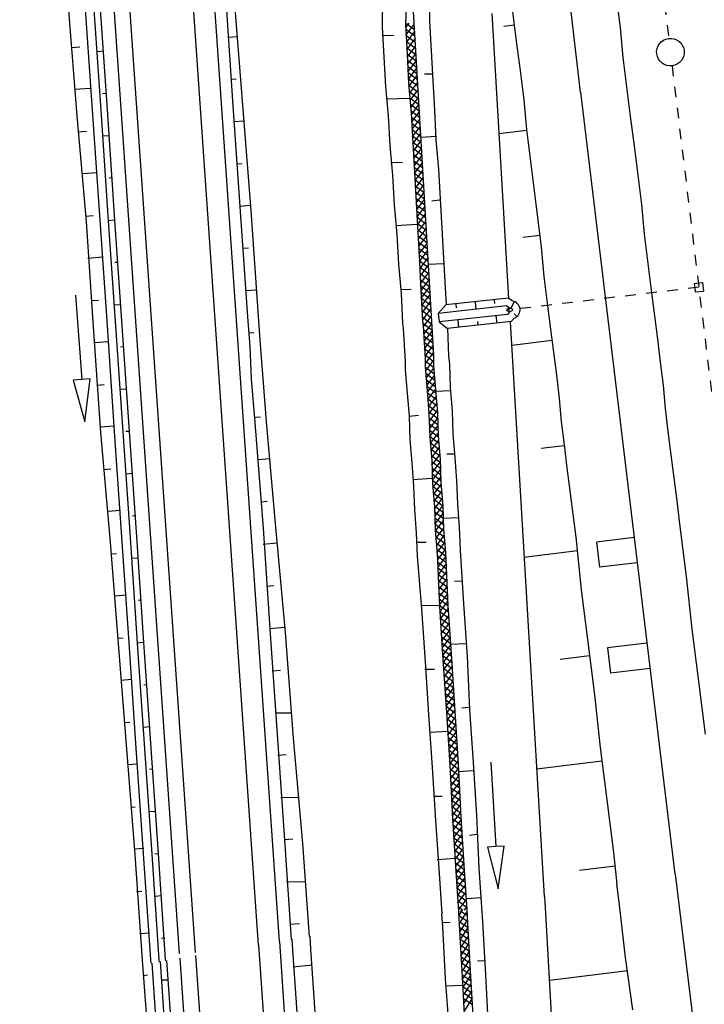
# Model space of a CAD drawing. Extents: x 447693 to 448165, y 439527 to 440695.
# Tile 3 of 88: x 447912 to 447944, y 439557 to 439603. Entities that reach past the tile are written whole.
import ezdxf

# ---------------------------------------------------------------- set-up
doc = ezdxf.new("R2010")
doc.units = 0
doc.header["$LTSCALE"] = 2
doc.header["$MEASUREMENT"] = 0
for name, pattern in [('ACAD_ISO03W100', [0.5, 0.25, -0.25]), ('ACAD_ISO10W100W', [0.5, 0.25, -0.25]), ('AUSGEZOGEN', [0])]:
    doc.linetypes.add(name, pattern=pattern)
doc.layers.get('0').update_dxf_attribs({"linetype": 'AUSGEZOGEN'})
for name, color, linetype in [('DB-Bahnachse', 7, 'CONTINUOUS'), ('DB-Boeschungen', 15, 'CONTINUOUS'), ('DB-Gleisachse', 7, 'CONTINUOUS'), ('DB-GRABEN', 15, 'AUSGEZOGEN'), ('DB-Ingenieurbauwerke', 15, 'CONTINUOUS'), ('DB-Weg-Boeschungen', 15, 'CONTINUOUS'), ('DB-Wegboeschungen', 15, 'CONTINUOUS'), ('DB-Wege', 15, 'CONTINUOUS'), ('FBRTOP', 250, 'AUSGEZOGEN')]:
    doc.layers.add(name, color=color, linetype=linetype)

# ---------------------------------------------------------------- blocks, each defined once
blk = doc.blocks.new('*X392')
at = {"color": 0, "linetype": 'ByBlock'}
for p, q in [((118469, -137044), (118500, -137013)), ((118469, -137362), (118796, -137036)), ((119009, -137465), (118563, -137018)), ((118709, -137440), (119091, -137058)), ((119355, -137493), (118907, -137044)), ((119003, -137464), (119387, -137081)), ((119702, -137521), (119251, -137070)), ((119298, -137488), (119683, -137103)), ((119592, -137512), (119978, -137126)), ((120048, -137549), (119596, -137097)), ((119887, -137536), (120274, -137148)), ((120394, -137577), (119940, -137123)), ((120181, -137559), (120570, -137171)), ((120740, -137604), (120284, -137149)), ((120476, -137583), (120866, -137193)), ((121086, -137632), (120629, -137175)), ((120770, -137607), (121161, -137215)), ((121427, -137655), (120973, -137201)), ((118663, -137437), (118469, -137243)), ((121064, -137631), (121457, -137238)), ((121760, -137670), (121317, -137227)), ((121361, -137652), (121753, -137260)), ((122093, -137685), (121662, -137253)), ((121666, -137666), (122049, -137283)), ((121970, -137679), (122344, -137305)), ((122426, -137700), (122006, -137280)), ((122275, -137693), (122640, -137328)), ((122762, -137718), (122351, -137306)), ((122579, -137707), (122936, -137350)), ((123109, -137746), (122695, -137332)), ((122877, -137727), (123231, -137373)), ((123455, -137774), (123039, -137358)), ((123172, -137751), (123527, -137395)), ((123801, -137802), (123384, -137384)), ((123466, -137775), (123823, -137418)), ((124147, -137830), (123728, -137410)), ((123760, -137798), (124119, -137440)), ((124055, -137822), (124414, -137463)), ((124493, -137858), (124072, -137437)), ((124349, -137846), (124710, -137485)), ((124839, -137885), (124417, -137463)), ((124644, -137870), (125006, -137508)), ((125185, -137913), (124761, -137489)), ((124938, -137893), (125302, -137530)), ((125532, -137941), (125105, -137515)), ((125233, -137917), (125597, -137553)), ((125878, -137969), (125450, -137541)), ((125527, -137941), (125893, -137575)), ((126224, -137997), (125794, -137567)), ((125821, -137965), (126189, -137597)), ((126116, -137989), (126484, -137620)), ((126570, -138025), (126139, -137594)), ((126410, -138012), (126780, -137642)), ((126916, -138053), (126483, -137620)), ((126705, -138036), (127076, -137665)), ((127262, -138081), (126827, -137646)), ((127609, -138109), (127172, -137672)), ((126999, -138060), (127372, -137687)), ((127294, -138084), (127667, -137710)), ((127955, -138137), (127516, -137698)), ((127588, -138107), (127963, -137732)), ((128301, -138165), (127860, -137724)), ((127882, -138131), (128259, -137755)), ((128177, -138155), (128555, -137777)), ((128647, -138193), (128205, -137751)), ((128471, -138179), (128850, -137800)), ((128993, -138221), (128549, -137777)), ((128766, -138203), (129146, -137822)), ((129339, -138249), (128893, -137803)), ((129060, -138226), (129442, -137845)), ((129685, -138277), (129238, -137829)), ((129354, -138250), (129737, -137867)), ((130032, -138305), (129582, -137855)), ((129649, -138274), (130033, -137890)), ((130378, -138333), (129927, -137881)), ((129943, -138298), (130329, -137912)), ((130238, -138321), (130625, -137935)), ((130724, -138361), (130271, -137908)), ((130532, -138345), (130920, -137957)), ((131070, -138389), (130615, -137934)), ((130827, -138369), (131216, -137979)), ((131416, -138417), (130960, -137960)), ((131121, -138393), (131512, -138002)), ((131762, -138444), (131304, -137986)), ((131415, -138416), (131808, -138024)), ((132108, -138472), (131648, -138012)), ((131710, -138440), (132103, -138047)), ((132455, -138500), (131993, -138038)), ((132004, -138464), (132399, -138069)), ((132299, -138488), (132695, -138092)), ((132781, -138509), (132337, -138065)), ((132601, -138504), (132990, -138114)), ((133125, -138534), (132681, -138091)), ((132905, -138518), (133286, -138137)), ((133468, -138559), (133026, -138117)), ((133812, -138585), (133370, -138143)), ((133202, -138540), (133582, -138159)), ((133498, -138561), (133878, -138182)), ((134155, -138610), (133715, -138169)), ((133794, -138583), (134173, -138204)), ((134514, -138651), (134059, -138195)), ((134091, -138605), (134454, -138242)), ((134381, -138633), (134738, -138276)), ((134865, -138683), (134419, -138237)), ((134662, -138670), (135040, -138292)), ((135201, -138701), (134778, -138278)), ((134962, -138688), (135341, -138309)), ((135538, -138720), (135115, -138297)), ((135264, -138705), (135643, -138325)), ((135875, -138738), (135451, -138315)), ((135565, -138721), (135945, -138342)), ((136211, -138757), (135788, -138333)), ((135867, -138738), (136246, -138359)), ((136548, -138775), (136124, -138352)), ((136169, -138754), (136548, -138375)), ((136885, -138794), (136461, -138370)), ((136470, -138771), (136850, -138392)), ((136772, -138787), (137140, -138419)), ((137238, -138829), (136798, -138389)), ((137066, -138812), (137430, -138448)), ((137592, -138865), (137147, -138420)), ((137355, -138841), (137719, -138477)), ((137946, -138900), (137501, -138455)), ((137644, -138870), (138009, -138505)), ((138284, -138920), (137854, -138491)), ((137933, -138899), (138311, -138522)), ((138620, -138939), (138197, -138515)), ((138233, -138917), (138612, -138538)), ((138957, -138957), (138534, -138534)), ((138535, -138934), (138914, -138555)), ((138836, -138950), (139210, -138577)), ((139305, -138986), (138870, -138552)), ((139136, -138970), (139499, -138606)), ((139658, -139022), (139213, -138577)), ((140012, -139057), (139567, -138612)), ((139425, -138999), (139789, -138635)), ((139714, -139028), (140078, -138664)), ((140357, -139084), (139921, -138648)), ((140003, -139057), (140375, -138685)), ((140693, -139102), (140270, -138679)), ((140297, -139081), (140677, -138701)), ((140599, -139097), (140978, -138718)), ((141030, -139121), (140606, -138697)), ((140901, -139114), (141280, -138734)), ((141371, -139144), (140943, -138716)), ((141202, -139130), (141569, -138763)), ((141725, -139179), (141280, -138734)), ((141495, -139156), (141859, -138792)), ((142078, -139215), (141633, -138770)), ((141784, -139185), (142148, -138821)), ((142429, -139247), (141987, -138805)), ((142073, -139214), (142439, -138848)), ((142766, -139266), (142341, -138840)), ((142362, -139243), (142741, -138864)), ((142663, -139260), (143043, -138881)), ((143102, -139284), (142679, -138861)), ((142965, -139277), (143345, -138897)), ((143439, -139303), (143016, -138879)), ((143267, -139293), (143641, -138919)), ((143787, -139332), (143352, -138898)), ((143565, -139313), (143933, -138945)), ((144137, -139364), (143697, -138924)), ((143858, -139339), (144225, -138971)), ((144486, -139395), (144046, -138955)), ((144150, -139365), (144517, -138997)), ((144835, -139426), (144396, -138986)), ((144442, -139391), (144809, -139023)), ((144734, -139417), (145101, -139050)), ((145185, -139457), (144745, -139018)), ((145026, -139443), (145393, -139076)), ((145534, -139488), (145095, -139049)), ((145884, -139520), (145444, -139080)), ((145318, -139469), (145686, -139102)), ((145610, -139495), (145978, -139128)), ((146227, -139545), (145793, -139111)), ((145902, -139521), (146275, -139148)), ((146569, -139569), (146139, -139139)), ((146199, -139543), (146573, -139169)), ((146911, -139593), (146481, -139163)), ((146496, -139564), (146870, -139190)), ((146794, -139585), (147168, -139210)), ((147253, -139616), (146823, -139186)), ((147091, -139605), (147466, -139231)), ((147595, -139640), (147165, -139210)), ((147389, -139626), (147763, -139251)), ((147937, -139664), (147507, -139234)), ((147686, -139646), (148061, -139272)), ((148279, -139687), (147849, -139257)), ((147984, -139667), (148358, -139293)), ((148621, -139711), (148191, -139281)), ((148282, -139688), (148656, -139313)), ((148963, -139735), (148533, -139305)), ((148579, -139708), (148953, -139334)), ((149305, -139759), (148874, -139329)), ((148877, -139729), (149251, -139355)), ((149174, -139750), (149549, -139375)), ((149646, -139782), (149216, -139352)), ((149472, -139770), (149846, -139396)), ((149988, -139806), (149558, -139376)), ((149769, -139791), (150144, -139416)), ((150330, -139830), (149900, -139400)), ((150067, -139811), (150441, -139437)), ((150672, -139853), (150242, -139423)), ((150365, -139832), (150739, -139458)), ((151014, -139877), (150584, -139447)), ((150662, -139853), (151036, -139478)), ((151356, -139901), (150926, -139471)), ((150960, -139873), (151334, -139499)), ((151257, -139894), (151632, -139520)), ((151698, -139924), (151268, -139494)), ((151555, -139915), (151929, -139540)), ((152040, -139948), (151610, -139518)), ((152382, -139972), (151951, -139542)), ((151852, -139935), (152227, -139561)), ((152150, -139956), (152524, -139581)), ((152723, -139996), (152293, -139565)), ((152448, -139976), (152822, -139602)), ((153065, -140019), (152635, -139589)), ((152745, -139997), (153119, -139623)), ((153407, -140043), (152977, -139613)), ((153043, -140018), (153417, -139643)), ((153755, -140073), (153319, -139637)), ((153340, -140038), (153710, -139668)), ((153635, -140062), (154002, -139695)), ((154105, -140104), (153665, -139664)), ((153927, -140088), (154294, -139721)), ((154454, -140135), (154015, -139696)), ((154219, -140114), (154586, -139747)), ((154804, -140166), (154364, -139727)), ((154511, -140140), (154879, -139773)), ((155153, -140198), (154713, -139758)), ((154803, -140166), (155171, -139799)), ((155502, -140229), (155063, -139789)), ((155095, -140192), (155463, -139825)), ((155387, -140219), (155755, -139851)), ((155852, -140260), (155412, -139820)), ((155680, -140245), (156048, -139876)), ((156196, -140286), (155762, -139852)), ((155972, -140271), (156346, -139896)), ((156538, -140310), (156108, -139880)), ((156269, -140291), (156644, -139917)), ((156880, -140334), (156450, -139904)), ((156567, -140312), (156941, -139938)), ((157222, -140357), (156792, -139927)), ((156864, -140333), (157239, -139958)), ((157564, -140381), (157134, -139951)), ((157162, -140353), (157536, -139979)), ((157460, -140374), (157834, -139999)), ((157906, -140405), (157476, -139975)), ((158247, -140428), (157817, -139998)), ((157757, -140394), (158131, -140020)), ((158055, -140415), (158429, -140041)), ((158589, -140452), (158159, -140022)), ((158352, -140436), (158727, -140061)), ((158931, -140476), (158501, -140046)), ((158650, -140456), (159024, -140082)), ((159273, -140499), (158843, -140069)), ((158947, -140477), (159322, -140103)), ((159615, -140523), (159185, -140093)), ((159245, -140498), (159619, -140123)), ((159957, -140547), (159527, -140117)), ((159543, -140518), (159917, -140144)), ((159840, -140539), (160214, -140164)), ((160299, -140571), (159869, -140141)), ((160138, -140559), (160337, -140360)), ((160335, -140288), (160211, -140164))]:
    blk.add_line(p, q, dxfattribs=at)

msp = doc.modelspace()

# ---------------------------------------------------------------- linework, layer by layer
at = {"color": 0, "linetype": 'ByBlock'}
for p, q in [((447932.592, 439560.912), (447933.006, 439560.639)), ((447932.593, 439560.887), (447932.769, 439561.153)), ((447932.615, 439560.512), (447932.981, 439561.066)), ((447932.663, 439561.135), (447932.989, 439560.919)), ((447932.608, 439560.632), (447933.022, 439560.359)), ((447932.624, 439560.352), (447933.038, 439560.078)), ((447932.636, 439560.135), (447933.003, 439560.69)), ((447932.656, 439559.758), (447933.024, 439560.315)), ((447932.639, 439560.072), (447933.054, 439559.798)), ((447932.655, 439559.792), (447933.07, 439559.518)), ((447932.677, 439559.382), (447933.046, 439559.939)), ((447932.67, 439559.512), (447933.086, 439559.237)), ((447932.698, 439559.005), (447933.067, 439559.564)), ((447932.685, 439559.232), (447933.102, 439558.957)), ((447932.701, 439558.953), (447933.118, 439558.677)), ((447932.719, 439558.628), (447933.089, 439559.188)), ((447932.716, 439558.673), (447933.134, 439558.397)), ((447932.731, 439558.393), (447933.15, 439558.116)), ((447932.739, 439558.251), (447933.11, 439558.813)), ((447932.76, 439557.875), (447933.132, 439558.437)), ((447932.747, 439558.113), (447933.166, 439557.836)), ((447932.782, 439557.499), (447933.153, 439558.062)), ((447932.763, 439557.833), (447933.182, 439557.556)), ((447932.779, 439557.553), (447933.198, 439557.275)), ((447932.803, 439557.124), (447933.175, 439557.686)), ((447932.795, 439557.272), (447933.214, 439556.995)), ((447932.811, 439556.992), (447933.231, 439556.715)), ((447932.825, 439556.748), (447933.196, 439557.311)), ((447932.846, 439556.373), (447933.218, 439556.935))]:
    msp.add_line(p, q, dxfattribs=at)
at = {"layer": 'DB-Bahnachse', "linetype": 'ACAD_ISO10W100W'}
for p, q in [((447940.193, 439621.834), (447942.518, 439602.343)), ((447942.672, 439601.052), (447945.051, 439581.374))]:
    msp.add_line(p, q, dxfattribs=at)
at = {"layer": 'DB-Bahnachse', "linetype": 'Continuous'}
msp.add_ellipse((447942.595, 439601.698), major_axis=(0.46, 0.46), ratio=1, start_param=4.061899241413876, end_param=10.34508454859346, dxfattribs=at)
at = {"layer": 'DB-Boeschungen', "linetype": 'Continuous'}
for p, q in [((447940.055, 439562.39), (447940.169, 439561.414)), ((447936.642, 439561.81), (447936.689, 439560.996)), ((447940.169, 439561.414), (447940.461, 439558.926)), ((447936.689, 439560.996), (447936.833, 439558.482)), ((447940.461, 439558.926), (447940.802, 439556.448)), ((447936.833, 439558.482), (447936.977, 439555.968)), ((447940.575, 439558.287), (447936.898, 439557.833))]:
    msp.add_line(p, q, dxfattribs=at)
at = {"layer": 'DB-Gleisachse', "linetype": 'Continuous'}
for p, q in [((447940.048, 439604.227), (447940.223, 439602.838)), ((447940.223, 439602.838), (447940.349, 439601.443)), ((447940.349, 439601.443), (447940.525, 439600.054)), ((447940.525, 439600.054), (447940.7, 439598.665)), ((447940.7, 439598.665), (447940.876, 439597.276)), ((447940.876, 439597.276), (447941.051, 439595.887)), ((447941.051, 439595.887), (447941.226, 439594.498)), ((447941.226, 439594.498), (447941.352, 439593.103)), ((447941.352, 439593.103), (447941.528, 439591.714)), ((447941.528, 439591.714), (447941.703, 439590.325)), ((447941.703, 439590.325), (447941.841, 439589.233)), ((447941.841, 439589.233), (447941.979, 439588.142)), ((447941.979, 439588.142), (447942.117, 439587.051)), ((447942.117, 439587.051), (447942.255, 439585.959)), ((447942.255, 439585.959), (447942.343, 439584.862)), ((447942.343, 439584.862), (447942.481, 439583.77)), ((447942.481, 439583.77), (447942.618, 439582.679)), ((447942.618, 439582.679), (447942.756, 439581.588)), ((447942.756, 439581.588), (447942.894, 439580.496)), ((447942.894, 439580.496), (447943.032, 439579.405)), ((447943.032, 439579.405), (447943.345, 439576.925)), ((447943.345, 439576.925), (447943.609, 439574.438)), ((447943.609, 439574.438), (447943.922, 439571.958)), ((447943.922, 439571.958), (447944.236, 439569.478))]:
    msp.add_line(p, q, dxfattribs=at)
at = {"layer": 'DB-GRABEN', "linetype": 'Continuous'}
for p, q in [((447930.173, 439605.399), (447930.071, 439603.017)), ((447928.983, 439605.248), (447928.98, 439602.879)), ((447930.412, 439604.173), (447931.406, 439587.375)), ((447931.213, 439603.669), (447931.212, 439603.161)), ((447934.966, 439590.06), (447934.169, 439603.519)), ((447935.137, 439603.607), (447935.313, 439602.218)), ((447931.212, 439603.161), (447931.288, 439601.76)), ((447928.98, 439602.879), (447929.056, 439601.478)), ((447930.071, 439603.017), (447930.147, 439601.616)), ((447935.219, 439602.962), (447934.722, 439602.899)), ((447928.98, 439602.476), (447929.532, 439602.495)), ((447935.313, 439602.218), (447935.488, 439600.829)), ((447931.288, 439601.76), (447931.364, 439600.358)), ((447929.056, 439601.478), (447929.132, 439600.076)), ((447930.147, 439601.616), (447930.223, 439600.214)), ((447935.488, 439600.829), (447935.663, 439599.44)), ((447931.376, 439600.662), (447930.973, 439600.662)), ((447931.364, 439600.358), (447931.441, 439598.957)), ((447929.132, 439600.076), (447929.258, 439598.681)), ((447930.223, 439600.214), (447930.349, 439598.819)), ((447930.262, 439599.513), (447929.207, 439599.481)), ((447935.663, 439599.44), (447935.789, 439598.044)), ((447931.441, 439598.957), (447931.517, 439597.555)), ((447929.258, 439598.681), (447929.334, 439597.279)), ((447930.349, 439598.819), (447930.426, 439597.417)), ((447935.795, 439597.995), (447934.506, 439597.832)), ((447935.789, 439598.044), (447935.965, 439596.655)), ((447931.548, 439597.71), (447930.797, 439597.666)), ((447931.517, 439597.555), (447931.643, 439596.16)), ((447929.334, 439597.279), (447929.46, 439595.884)), ((447930.426, 439597.417), (447930.502, 439596.016)), ((447935.965, 439596.655), (447936.14, 439595.267)), ((447929.385, 439596.48), (447929.937, 439596.499)), ((447931.643, 439596.16), (447931.719, 439594.758)), ((447929.46, 439595.884), (447929.536, 439594.483)), ((447930.502, 439596.016), (447930.578, 439594.614)), ((447936.14, 439595.267), (447936.316, 439593.878)), ((447931.676, 439594.703), (447931.328, 439594.659)), ((447931.719, 439594.758), (447931.795, 439593.357)), ((447929.536, 439594.483), (447929.662, 439593.088)), ((447930.578, 439594.614), (447930.654, 439593.213)), ((447936.316, 439593.878), (447936.491, 439592.489)), ((447930.61, 439593.56), (447929.612, 439593.484)), ((447931.795, 439593.357), (447931.871, 439591.955)), ((447929.662, 439593.088), (447929.738, 439591.686)), ((447930.654, 439593.213), (447930.73, 439591.811)), ((447936.422, 439593.034), (447935.628, 439592.934)), ((447936.491, 439592.489), (447936.617, 439591.093)), ((447931.871, 439591.955), (447931.948, 439590.554)), ((447929.738, 439591.686), (447929.864, 439590.291)), ((447930.73, 439591.811), (447930.807, 439590.41)), ((447931.853, 439591.701), (447931.152, 439591.663)), ((447936.617, 439591.093), (447936.792, 439589.704)), ((447929.839, 439590.489), (447930.341, 439590.502)), ((447931.948, 439590.554), (447931.991, 439589.751)), ((447929.864, 439590.291), (447929.94, 439588.889)), ((447930.807, 439590.41), (447930.883, 439589.008)), ((447934.945, 439590.076), (447931.986, 439589.751)), ((447935.124, 439589.944), (447934.945, 439590.076)), ((447931.62, 439589.348), (447931.981, 439589.75)), ((447934.845, 439589.703), (447931.62, 439589.348)), ((447932.453, 439589.802), (447932.474, 439589.623)), ((447933.363, 439589.902), (447933.405, 439589.544)), ((447934.263, 439590.001), (447934.284, 439589.822)), ((447934.994, 439589.593), (447934.845, 439589.703)), ((447935.207, 439589.921), (447935.053, 439589.592)), ((447936.792, 439589.704), (447936.93, 439588.613)), ((447931.62, 439589.348), (447931.667, 439588.951)), ((447934.892, 439589.305), (447931.667, 439588.951)), ((447934.352, 439589.246), (447934.394, 439588.888)), ((447935.011, 439589.444), (447934.892, 439589.305)), ((447935.218, 439589.132), (447935.072, 439588.963)), ((447935.21, 439589.336), (447935.342, 439589.211)), ((447929.94, 439588.889), (447929.972, 439588.641)), ((447929.972, 439588.641), (447930.067, 439587.091)), ((447930.883, 439589.008), (447930.914, 439588.76)), ((447930.914, 439588.76), (447931.009, 439587.21)), ((447931.667, 439588.951), (447932.067, 439588.633)), ((447932.063, 439588.636), (447932.101, 439587.348)), ((447935.072, 439588.963), (447932.067, 439588.633)), ((447932.542, 439589.047), (447932.584, 439588.69)), ((447933.473, 439588.968), (447933.494, 439588.79)), ((447936.639, 439561.809), (447935.031, 439588.958)), ((447936.93, 439588.613), (447937.068, 439587.522)), ((447936.999, 439588.067), (447935.114, 439587.829)), ((447931.406, 439587.375), (447931.406, 439587.26)), ((447931.406, 439587.26), (447931.407, 439586.857)), ((447932.101, 439587.348), (447932.151, 439586.951)), ((447937.068, 439587.522), (447937.206, 439586.43)), ((447930.067, 439587.091), (447930.067, 439586.688)), ((447931.009, 439587.21), (447931.01, 439586.807)), ((447931.01, 439586.807), (447931.098, 439585.709)), ((447931.407, 439586.857), (447931.495, 439585.759)), ((447932.151, 439586.951), (447932.189, 439585.847)), ((447930.067, 439586.688), (447930.155, 439585.59)), ((447937.206, 439586.43), (447937.344, 439585.339)), ((447932.189, 439585.847), (447932.278, 439584.75)), ((447930.155, 439585.59), (447930.244, 439584.493)), ((447931.098, 439585.709), (447931.186, 439584.612)), ((447931.495, 439585.759), (447931.583, 439584.662)), ((447932.208, 439585.698), (447931.507, 439585.66)), ((447937.344, 439585.339), (447937.432, 439584.241)), ((447930.244, 439584.493), (447930.69, 439584.549)), ((447930.244, 439584.493), (447930.282, 439583.389)), ((447931.186, 439584.612), (447931.225, 439583.508)), ((447931.583, 439584.662), (447931.622, 439583.558)), ((447932.278, 439584.75), (447932.316, 439583.646)), ((447937.432, 439584.241), (447937.57, 439583.15)), ((447931.225, 439583.508), (447931.313, 439582.41)), ((447931.622, 439583.558), (447931.71, 439582.46)), ((447932.316, 439583.646), (447932.404, 439582.548)), ((447930.282, 439583.389), (447930.371, 439582.291)), ((447937.576, 439583.101), (447936.485, 439582.963)), ((447937.57, 439583.15), (447937.708, 439582.059)), ((447932.386, 439582.697), (447932.032, 439582.703)), ((447930.371, 439582.291), (447930.459, 439581.194)), ((447931.313, 439582.41), (447931.352, 439581.306)), ((447931.71, 439582.46), (447931.749, 439581.357)), ((447932.404, 439582.548), (447932.493, 439581.451)), ((447937.708, 439582.059), (447937.845, 439580.967)), ((447931.32, 439581.554), (447930.421, 439581.491)), ((447930.459, 439581.194), (447930.497, 439580.09)), ((447931.352, 439581.306), (447931.44, 439580.209)), ((447931.749, 439581.357), (447931.837, 439580.259)), ((447932.493, 439581.451), (447932.531, 439580.347)), ((447937.845, 439580.967), (447937.983, 439579.876)), ((447931.837, 439580.259), (447931.875, 439579.155)), ((447932.531, 439580.347), (447932.619, 439579.249)), ((447930.497, 439580.09), (447930.586, 439578.992)), ((447931.44, 439580.209), (447931.479, 439579.105)), ((447937.983, 439579.876), (447938.121, 439578.785)), ((447932.563, 439579.696), (447931.862, 439579.657)), ((447930.586, 439578.992), (447930.624, 439577.888)), ((447931.479, 439579.105), (447931.567, 439578.007)), ((447931.875, 439579.155), (447931.964, 439578.058)), ((447932.619, 439579.249), (447932.658, 439578.145)), ((447930.592, 439578.539), (447931.045, 439578.546)), ((447938.121, 439578.785), (447938.385, 439576.298)), ((447931.567, 439578.007), (447931.682, 439575.502)), ((447931.964, 439578.058), (447932.078, 439575.552)), ((447932.658, 439578.145), (447932.823, 439575.646)), ((447938.202, 439578.14), (447935.673, 439577.82)), ((447930.624, 439577.888), (447930.838, 439575.396)), ((447932.741, 439576.694), (447932.387, 439576.7)), ((447938.385, 439576.298), (447938.698, 439573.818)), ((447932.823, 439575.646), (447932.987, 439573.147)), ((447931.725, 439575.558), (447930.82, 439575.544)), ((447930.838, 439575.396), (447931.003, 439572.896)), ((447931.682, 439575.502), (447931.846, 439573.003)), ((447932.078, 439575.552), (447932.243, 439573.053)), ((447932.912, 439573.742), (447932.211, 439573.704)), ((447938.698, 439573.818), (447939.011, 439571.338)), ((447931.003, 439572.896), (447931.167, 439570.397)), ((447931.846, 439573.003), (447932.011, 439570.504)), ((447932.243, 439573.053), (447932.407, 439570.554)), ((447932.987, 439573.147), (447933.102, 439570.642)), ((447938.779, 439573.173), (447937.39, 439572.998)), ((447930.997, 439572.543), (447931.45, 439572.55)), ((447939.011, 439571.338), (447939.275, 439568.851)), ((447932.011, 439570.504), (447932.175, 439568.005)), ((447932.407, 439570.554), (447932.572, 439568.055)), ((447933.089, 439570.741), (447932.742, 439570.697)), ((447933.102, 439570.642), (447933.266, 439568.143)), ((447931.167, 439570.397), (447931.332, 439567.898)), ((447932.074, 439569.605), (447931.224, 439569.548)), ((447939.275, 439568.851), (447939.588, 439566.371)), ((447933.266, 439568.143), (447933.431, 439565.644)), ((447934.112, 439568.158), (447934.345, 439564.165)), ((447939.356, 439568.206), (447936.281, 439567.818)), ((447931.332, 439567.898), (447931.496, 439565.399)), ((447932.175, 439568.005), (447932.29, 439565.499)), ((447933.267, 439567.739), (447932.566, 439567.701)), ((447932.572, 439568.055), (447932.687, 439565.55)), ((447931.402, 439566.546), (447931.805, 439566.547)), ((447939.588, 439566.371), (447939.901, 439563.891)), ((447931.496, 439565.399), (447931.661, 439562.9)), ((447932.29, 439565.499), (447932.454, 439563)), ((447932.687, 439565.55), (447932.851, 439563.05)), ((447933.431, 439565.644), (447933.546, 439563.138)), ((447933.444, 439564.738), (447933.097, 439564.694)), ((447934.345, 439564.165), (447933.946, 439564.142)), ((447933.946, 439564.142), (447934.462, 439562.168)), ((447934.745, 439564.188), (447934.345, 439564.165)), ((447934.462, 439562.168), (447934.745, 439564.188)), ((447932.429, 439563.602), (447931.579, 439563.545)), ((447939.901, 439563.891), (447940.061, 439562.39)), ((447932.851, 439563.05), (447932.974, 439561.187)), ((447933.546, 439563.138), (447933.666, 439561.305)), ((447939.983, 439563.246), (447938.296, 439563.033)), ((447931.661, 439562.9), (447931.787, 439560.985)), ((447932.454, 439563), (447932.578, 439561.12)), ((447933.671, 439561.743), (447932.921, 439561.699)), ((447932.974, 439561.188), (447933.011, 439560.542)), ((447933.669, 439561.306), (447933.709, 439560.616)), ((447931.774, 439560.984), (447931.821, 439560.38)), ((447932.58, 439561.121), (447932.617, 439560.472)), ((447931.786, 439560.577), (447932.188, 439560.598)), ((447931.821, 439560.38), (447931.956, 439557.916)), ((447932.617, 439560.472), (447932.753, 439558.007)), ((447933.011, 439560.542), (447933.155, 439558.028)), ((447933.709, 439560.616), (447933.853, 439558.102)), ((447933.837, 439558.76), (447933.484, 439558.747)), ((447931.956, 439557.916), (447932.15, 439555.411)), ((447932.753, 439558.007), (447932.897, 439555.493)), ((447933.155, 439558.028), (447933.299, 439555.514)), ((447933.853, 439558.102), (447933.988, 439555.637)), ((447932.774, 439557.605), (447932.018, 439557.571))]:
    msp.add_line(p, q, dxfattribs=at)
msp.add_ellipse((447935.002, 439589.519), major_axis=(0.494, 0.032), ratio=0.879152, start_param=-1.175576, end_param=1.266538, dxfattribs=at)
at = {"layer": 'DB-Ingenieurbauwerke', "linetype": 'Continuous'}
for p, q in [((447935.774, 439621.307), (447938.338, 439599.809)), ((447938.339, 439599.801), (447940.633, 439580.841)), ((447943.716, 439590.761), (447944.114, 439590.807)), ((447943.716, 439590.761), (447943.762, 439590.364)), ((447944.114, 439590.807), (447944.16, 439590.41)), ((447943.762, 439590.364), (447944.16, 439590.41)), ((447940.633, 439580.841), (447942.8, 439562.856)), ((447940.884, 439578.766), (447939.097, 439578.553)), ((447939.097, 439578.553), (447939.239, 439577.362)), ((447941.026, 439577.574), (447939.239, 439577.362)), ((447941.487, 439573.771), (447939.628, 439573.55)), ((447939.628, 439573.55), (447939.77, 439572.359)), ((447941.632, 439572.58), (447939.77, 439572.359)), ((447942.825, 439562.86), (447944.703, 439547.44))]:
    msp.add_line(p, q, dxfattribs=at)
at = {"layer": 'DB-Ingenieurbauwerke', "linetype": 'ACAD_ISO03W100'}
msp.add_line((447943.937, 439590.586), (447934.868, 439589.504), dxfattribs=at)
at = {"layer": 'DB-Ingenieurbauwerke', "linetype": 'Continuous'}
msp.add_ellipse((447935.002, 439589.519), major_axis=(0.134, 0.015), ratio=0.555556, start_param=0, end_param=6.283185, dxfattribs=at)
at = {"layer": 'DB-Weg-Boeschungen', "linetype": 'Continuous'}
for p, q in [((447924.704, 439559.784), (447924.737, 439559.29)), ((447925.552, 439559.928), (447925.592, 439559.324)), ((447925.592, 439559.324), (447925.922, 439554.365)), ((447924.737, 439559.29), (447925.075, 439554.281)), ((447917.645, 439558.586), (447918.01, 439553.821)), ((447918.088, 439558.661), (447918.413, 439553.834)), ((447918.487, 439558.729), (447918.816, 439553.847)), ((447918.787, 439558.78), (447919.112, 439553.894)), ((447924.764, 439558.484), (447925.66, 439558.576)), ((447917.691, 439558.073), (447917.888, 439558.104)), ((447918.84, 439557.85), (447918.536, 439557.853))]:
    msp.add_line(p, q, dxfattribs=at)
at = {"layer": 'DB-Wegboeschungen', "linetype": 'Continuous'}
for p, q in [((447921.581, 439604.149), (447921.923, 439599.161)), ((447921.98, 439604.181), (447922.372, 439599.196)), ((447914.146, 439603.665), (447914.538, 439598.68)), ((447914.944, 439603.728), (447915.286, 439598.739)), ((447915.346, 439603.709), (447915.689, 439598.721)), ((447915.645, 439603.733), (447915.988, 439598.744)), ((447921.718, 439602.405), (447922.117, 439602.436)), ((447914.283, 439601.92), (447914.682, 439601.952)), ((447915.802, 439601.739), (447915.503, 439601.715)), ((447921.875, 439600.411), (447922.074, 439600.427)), ((447915.188, 439599.985), (447914.44, 439599.926)), ((447915.909, 439599.741), (447915.76, 439599.729)), ((447921.923, 439599.161), (447922.265, 439594.172)), ((447922.372, 439599.196), (447922.764, 439594.212)), ((447914.538, 439598.68), (447914.98, 439593.7)), ((447915.286, 439598.739), (447915.628, 439593.75)), ((447915.689, 439598.721), (447916.031, 439593.732)), ((447915.988, 439598.744), (447916.33, 439593.756)), ((447921.982, 439598.413), (447922.431, 439598.448)), ((447914.597, 439597.933), (447914.996, 439597.964)), ((447916.066, 439597.747), (447915.767, 439597.724)), ((447922.139, 439596.419), (447922.338, 439596.435)), ((447915.501, 439595.998), (447914.804, 439595.943)), ((447916.223, 439595.753), (447916.073, 439595.742)), ((447922.246, 439594.421), (447922.744, 439594.461)), ((447922.764, 439594.212), (447923.106, 439589.223)), ((447914.96, 439593.949), (447915.309, 439593.976)), ((447915.628, 439593.75), (447915.97, 439588.762)), ((447916.33, 439593.756), (447916.031, 439593.732)), ((447916.031, 439593.732), (447916.373, 439588.744)), ((447916.33, 439593.756), (447916.672, 439588.767)), ((447922.265, 439594.172), (447922.608, 439589.184)), ((447914.98, 439593.7), (447915.322, 439588.711)), ((447922.403, 439592.428), (447922.652, 439592.447)), ((447915.765, 439592.006), (447915.067, 439591.951)), ((447916.487, 439591.762), (447916.337, 439591.75)), ((447914.474, 439590.212), (447914.777, 439586.224)), ((447922.559, 439590.434), (447923.008, 439590.469)), ((447915.224, 439589.957), (447915.573, 439589.985)), ((447916.594, 439589.764), (447916.295, 439589.74)), ((447922.608, 439589.184), (447922.717, 439587.788)), ((447923.106, 439589.223), (447923.212, 439587.877)), ((447915.322, 439588.711), (447915.665, 439583.722)), ((447915.97, 439588.762), (447916.313, 439583.773)), ((447916.373, 439588.744), (447916.715, 439583.755)), ((447916.672, 439588.767), (447917.014, 439583.779)), ((447922.666, 439588.436), (447922.916, 439588.456)), ((447916.029, 439588.014), (447915.381, 439587.963)), ((447916.75, 439587.77), (447916.601, 439587.758)), ((447922.717, 439587.788), (447922.789, 439586.239)), ((447923.212, 439587.877), (447923.337, 439586.282)), ((447914.777, 439586.224), (447914.378, 439586.193)), ((447914.378, 439586.193), (447914.929, 439584.229)), ((447915.176, 439586.254), (447914.777, 439586.224)), ((447914.929, 439584.229), (447915.176, 439586.254)), ((447915.488, 439585.966), (447915.837, 439585.993)), ((447922.789, 439586.239), (447922.95, 439584.195)), ((447923.337, 439586.282), (447923.498, 439584.238)), ((447916.907, 439585.776), (447916.608, 439585.753)), ((447922.98, 439584.448), (447923.229, 439584.468)), ((447916.293, 439584.023), (447915.645, 439583.972)), ((447922.95, 439584.195), (447923.342, 439579.211)), ((447923.498, 439584.238), (447923.94, 439579.258)), ((447915.665, 439583.722), (447916.106, 439578.742)), ((447916.313, 439583.773), (447916.655, 439578.785)), ((447916.715, 439583.755), (447917.057, 439578.766)), ((447917.014, 439583.779), (447916.865, 439583.767)), ((447917.014, 439583.779), (447917.357, 439578.79)), ((447923.087, 439582.451), (447923.685, 439582.498)), ((447915.802, 439581.978), (447916.151, 439582.005)), ((447917.171, 439581.785), (447916.872, 439581.761)), ((447923.244, 439580.457), (447923.543, 439580.48)), ((447916.607, 439580.035), (447916.008, 439579.988)), ((447917.328, 439579.791), (447917.178, 439579.779)), ((447923.342, 439579.211), (447923.684, 439574.222)), ((447923.94, 439579.258), (447924.382, 439574.277)), ((447916.106, 439578.742), (447916.499, 439573.757)), ((447916.655, 439578.785), (447916.997, 439573.796)), ((447917.057, 439578.766), (447917.4, 439573.778)), ((447917.357, 439578.79), (447917.699, 439573.801)), ((447923.351, 439578.459), (447923.999, 439578.51)), ((447916.165, 439577.994), (447916.415, 439578.014)), ((447917.435, 439577.793), (447917.136, 439577.77)), ((447923.508, 439576.465), (447923.857, 439576.493)), ((447916.87, 439576.043), (447916.322, 439576)), ((447917.592, 439575.799), (447917.442, 439575.787)), ((447923.665, 439574.471), (447924.362, 439574.526)), ((447923.684, 439574.222), (447924.026, 439569.234)), ((447924.382, 439574.277), (447924.774, 439569.292)), ((447916.479, 439574.006), (447916.728, 439574.026)), ((447916.499, 439573.757), (447916.891, 439568.773)), ((447916.997, 439573.796), (447917.339, 439568.808)), ((447917.699, 439573.801), (447917.4, 439573.778)), ((447917.4, 439573.778), (447917.742, 439568.789)), ((447917.699, 439573.801), (447918.041, 439568.813)), ((447923.772, 439572.474), (447924.17, 439572.505)), ((447917.134, 439572.052), (447916.636, 439572.013)), ((447917.856, 439571.808), (447917.706, 439571.796)), ((447923.928, 439570.48), (447924.68, 439570.489)), ((447916.793, 439570.019), (447917.042, 439570.038)), ((447918.012, 439569.814), (447917.713, 439569.79)), ((447924.026, 439569.234), (447924.369, 439564.245)), ((447924.774, 439569.292), (447925.216, 439564.312)), ((447916.891, 439568.773), (447917.283, 439563.788)), ((447917.339, 439568.808), (447917.681, 439563.819)), ((447917.742, 439568.789), (447918.084, 439563.801)), ((447918.041, 439568.813), (447918.383, 439563.824)), ((447924.035, 439568.482), (447924.434, 439568.513)), ((447917.398, 439568.06), (447916.949, 439568.025)), ((447918.119, 439567.816), (447917.97, 439567.804)), ((447924.192, 439566.488), (447925.044, 439566.505)), ((447917.106, 439566.031), (447917.306, 439566.047)), ((447918.276, 439565.822), (447917.977, 439565.799)), ((447924.349, 439564.494), (447924.748, 439564.526)), ((447917.712, 439564.073), (447917.263, 439564.037)), ((447924.369, 439564.245), (447924.675, 439559.778)), ((447925.216, 439564.312), (447925.517, 439559.921)), ((447917.283, 439563.788), (447917.625, 439558.799)), ((447917.681, 439563.819), (447918.024, 439558.831)), ((447918.084, 439563.801), (447918.426, 439558.812)), ((447918.383, 439563.824), (447918.234, 439563.813)), ((447918.383, 439563.824), (447918.725, 439558.836)), ((447924.456, 439562.497), (447925.357, 439562.517)), ((447917.37, 439562.039), (447917.619, 439562.059)), ((447918.54, 439561.831), (447918.241, 439561.807)), ((447924.613, 439560.503), (447925.062, 439560.538)), ((447917.976, 439560.081), (447917.527, 439560.046)), ((447918.697, 439559.837), (447918.547, 439559.825)), ((447917.625, 439558.799), (447917.64, 439558.583)), ((447918.024, 439558.831), (447918.038, 439558.651)), ((447918.426, 439558.812), (447918.434, 439558.718)), ((447918.725, 439558.836), (447918.731, 439558.769))]:
    msp.add_line(p, q, dxfattribs=at)
at = {"layer": 'DB-Wege', "linetype": 'Continuous'}
for p, q in [((447919.397, 439559.107), (447913.384, 439645.944)), ((447920.145, 439559.159), (447914.133, 439645.996)), ((447923.127, 439559.515), (447917.125, 439646.203)), ((447924.118, 439559.683), (447918.123, 439646.272)), ((447923.128, 439559.516), (447924.771, 439535.552)), ((447924.119, 439559.685), (447925.516, 439539.304)), ((447919.412, 439558.886), (447920.411, 439544.329)), ((447920.155, 439559.012), (447921.159, 439544.38))]:
    msp.add_line(p, q, dxfattribs=at)
at = {"layer": 'FBRTOP'}
for points in [[(447863.757, 440675.122, 0.000001), (447863.91, 440674.157, -0.000001), (447871.768, 440624.779), (447883.554, 440550.71, -0.000005), (447893.375, 440488.987, 0.000006), (447903.196, 440427.263, 0.000001), (447911.053, 440377.884, -0.000001), (447918.911, 440328.506), (447930.697, 440254.437, -0.000002), (447938.554, 440205.059, 0.000002), (447946.411, 440155.68), (447958.197, 440081.611), (447966.054, 440032.233, 0.000001), (447971.947, 439995.199, -0.000001), (447977.84, 439958.164, -0.000005), (447983.732, 439921.13, 0.000005), (447989.625, 439884.096, 0.000004), (447997.482, 439834.718, -0.000003), (448005.34, 439785.34, 0), (448016.799, 439713.325, -0.000001), (448024.983, 439661.892, -0.000001), (448032.84, 439612.513, 0.000002), (448040.697, 439563.134), (448042.115, 439554.224, -0.000002)], [(447926.482, 440062.971), (447932.229, 440026.851, 0.000001), (447938.122, 439989.817), (447944.015, 439952.782, -0.000005), (447949.908, 439915.748, 0.000005), (447955.8, 439878.714, 0.000004), (447963.658, 439829.336, -0.000003), (447971.515, 439779.957), (447982.975, 439707.942), (447991.158, 439656.51, -0.000001), (447999.015, 439607.131, 0.000002), (448006.872, 439557.752), (448008.29, 439548.841, -0.000002)]]:
    msp.add_lwpolyline(points, format="xyb", dxfattribs=at)
at = {"layer": 'FBRTOP', "const_width": 0.5}
for points in [[(447874.057, 440515.262, 0.001447), (447878.561, 440486.63, 0.000006), (447888.382, 440424.906, 0.000001), (447896.24, 440375.527, -0.000001), (447904.097, 440326.148), (447915.883, 440252.08, -0.000002), (447923.74, 440202.702, 0.000002), (447931.597, 440153.323), (447943.383, 440079.254), (447951.24, 440029.876, 0.000001), (447957.133, 439992.842, -0.000001), (447963.026, 439955.807, -0.000005), (447968.919, 439918.773, 0.000005), (447974.811, 439881.739, 0.000004), (447982.669, 439832.361, -0.000003), (447990.526, 439782.982, 0), (448001.985, 439710.967, -0.000001), (448010.169, 439659.535, -0.000001), (448018.026, 439610.156, 0.000002), (448025.883, 439560.777), (448027.301, 439551.866, -0.000002)], [(447869.981, 440514.593, -0.002287), (447874.611, 440486.001, 0.000006), (447884.432, 440424.278, 0.000001), (447892.289, 440374.899, -0.000001), (447900.147, 440325.52), (447911.933, 440251.452, -0.000002), (447919.79, 440202.073, 0.000002), (447927.647, 440152.695), (447939.433, 440078.626), (447947.29, 440029.248, 0.000001), (447953.183, 439992.213, -0.000001), (447959.076, 439955.179, -0.000005), (447964.968, 439918.145, 0.000005), (447970.861, 439881.111, 0.000004), (447978.718, 439831.732, -0.000003), (447986.576, 439782.354, 0), (447998.035, 439710.339, -0.000001), (448006.219, 439658.907, -0.000001), (448014.076, 439609.528, 0.000002), (448021.933, 439560.149), (448023.351, 439551.238, -0.000002)]]:
    msp.add_lwpolyline(points, format="xyb", dxfattribs=at)

# ---------------------------------------------------------------- block references
at = {"layer": 'DB-GRABEN', "linetype": 'Continuous', "xscale": 0.0009999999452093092, "yscale": 0.000999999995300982, "zscale": 0.001, "rotation": 277.7296829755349}
msp.add_blockref('*X392', (448050.308, 439738.914), dxfattribs=at)

doc.saveas('drawing.dxf')
